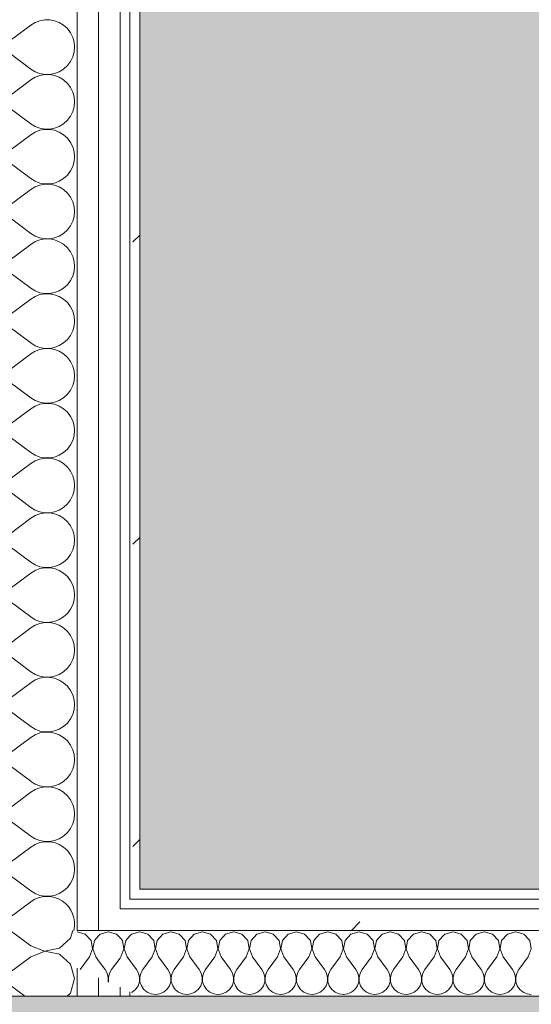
# Model space of a CAD drawing. Header units: millimetres. Extents: x -30280 to 19093, y -19247 to 4746.
# Tile 87 of 166: x -16063 to -15752, y -1199 to -600. Entities that reach past the tile are written whole.
import ezdxf
from ezdxf.enums import TextEntityAlignment as Align

# ---------------------------------------------------------------- set-up
doc = ezdxf.new("R2010")
doc.units = ezdxf.units.MM
doc.header["$MEASUREMENT"] = 0
doc.linetypes.add('Wipeout_Contour', pattern=[1000, 0, -1000])
for name, color, linetype in [('12_FAÇ_Façana', 7, 'Continuous'), ('Nuevo_05_AUX_Treball', 7, 'Continuous'), ('Nuevo_08_E_Envans secs', 7, 'Continuous'), ('Nuevo_09_EI_Mobiliari general', 7, 'Continuous')]:
    doc.layers.add(name, color=color, linetype=linetype)
for name, color, linetype, lineweight, true_color in [('12_FAÇ_Façana_Pluma_Nº__176', 7, 'Continuous', 15, 0x93a0c6), ('Nuevo_05_AUX_Treball_Pluma_Nº__3', 7, 'Continuous', 5, 0xa4a4a4), ('Nuevo_08_E_Envans secs_Pluma_Nº__102', 7, 'Continuous', 5, 0xcccccc), ('Nuevo_08_E_Envans secs_Pluma_Nº__171', 171, 'Continuous', 13, 0xaaaaff), ('Nuevo_08_E_Envans secs_Pluma_Nº__177', 7, 'Continuous', 15, 0xf7e046)]:
    doc.layers.add(name, color=color, linetype=linetype, lineweight=lineweight, true_color=true_color)
for name, color, linetype, lineweight in [('12_FAÇ_Façana_Pluma_Nº__7', 7, 'Continuous', 5), ('Nuevo_08_E_Envans secs_Pluma_Nº__1', 7, 'Continuous', 5), ('Nuevo_09_EI_Mobiliari general_Pluma_Nº__1', 7, 'Continuous', 5), ('Nuevo_Sellos de Zona Archicad_Pluma_Nº__1', 7, 'Continuous', 5)]:
    doc.layers.add(name, color=color, linetype=linetype, lineweight=lineweight)
doc.styles.add('Estilo_Generado_1', font='txt')
pattern_1 = [(45, (0, 0), (-183.8478, 183.8478), [195, -65]), (45, (7e-14, 183.85), (-183.8478, 183.8478), [195, -65])]

# ---------------------------------------------------------------- blocks, each defined once
blk = doc.blocks.new('Planta 1_Sala Informes_2_1', base_point=(-14105.92, 771.56))
at = {"layer": 'Nuevo_05_AUX_Treball', "linetype": 'Continuous', "lineweight": 0, "true_color": 0xfee7e7}
blk.add_hatch(color=7, dxfattribs=at).paths.add_polyline_path([(-10979.85, -1128.98), (-10979.85, 1554.85), (-11795.85, 1554.85), (-11795.85, 1630.85), (-15189.88, 1630.85), (-15189.88, 1554.85), (-15990.43, 1554.85), (-15990.43, -1128.98), (-14135.93, -1128.98), (-14135.93, -1193.98), (-12935.93, -1193.98), (-12935.93, -1128.98)])
at = {"layer": 'Nuevo_05_AUX_Treball_Pluma_Nº__3', "color": 253, "linetype": 'Continuous', "lineweight": 5, "true_color": 0xa4a4a4, "flags": 128}
blk.add_lwpolyline([(-10979.85, -1128.98), (-10979.85, 1554.85), (-11795.85, 1554.85), (-11795.85, 1630.85), (-15189.88, 1630.85), (-15189.88, 1554.85), (-15990.43, 1554.85), (-15990.43, -1128.98), (-14135.93, -1128.98), (-14135.93, -1193.98), (-12935.93, -1193.98), (-12935.93, -1128.98)], close=True, dxfattribs=at)
at = {"layer": 'Nuevo_Sellos de Zona Archicad_Pluma_Nº__1', "color": 7, "lineweight": 5, "style": 'Estilo_Generado_1'}
for tag, p in [('ROOM_NAME', (-14105.92, 713.41)), ('ROOM_NUMBER', (-14105.92, 489.02)), ('ROOM_AREA', (-14105.92, 261.64))]:
    blk.add_attdef(tag, text='', height=120, dxfattribs=at).set_placement(p, align=Align.TOP_LEFT)
blk = doc.blocks.new('Forjado_4_1', base_point=(-15990.43, 1554.85))
at = {"layer": 'Nuevo_09_EI_Mobiliari general', "linetype": 'Continuous', "lineweight": 0, "true_color": 0xffffff}
blk.add_hatch(color=7, dxfattribs=at).paths.add_polyline_path([(-15990.43, 1554.85), (-15990.43, -1128.98), (-10979.85, -1128.98), (-10991.52, 1554.85), (-11741.85, 1554.85), (-11741.85, -378.98), (-15240.43, -378.98), (-15240.43, 1554.85)])
at = {"layer": 'Nuevo_09_EI_Mobiliari general_Pluma_Nº__1', "color": 7, "linetype": 'Continuous', "lineweight": 5, "flags": 128}
blk.add_lwpolyline([(-15990.43, 1554.85), (-15990.43, -1128.98), (-10979.85, -1128.98), (-10991.52, 1554.85), (-11741.85, 1554.85), (-11741.85, -378.98), (-15240.43, -378.98), (-15240.43, 1554.85)], close=True, dxfattribs=at)
blk = doc.blocks.new('Muro_12_1', base_point=(-16936.43, -1193.98))
at = {"layer": '12_FAÇ_Façana_Pluma_Nº__176', "linetype": 'Continuous', "lineweight": 0, "true_color": 0x495063}
blk.add_hatch(color=251, dxfattribs=at).paths.add_polyline_path([(-14135.93, -1193.98), (-16936.43, -1193.98), (-16936.43, -1203.98), (-14135.93, -1203.98)])
at = {"layer": '12_FAÇ_Façana_Pluma_Nº__7', "color": 7, "linetype": 'Continuous', "lineweight": 5, "flags": 128}
blk.add_lwpolyline([(-14135.93, -1193.98), (-16936.43, -1193.98)], dxfattribs=at)
blk = doc.blocks.new('*X215')
at = {"layer": 'Nuevo_08_E_Envans secs_Pluma_Nº__102', "color": 254, "linetype": 'Continuous', "lineweight": 5, "true_color": 0xcccccc}
for p, q in [((-16091.34, -1154.36), (-16094.28, -1157.9)), ((-16090.78, -1153.98), (-16091.34, -1154.36)), ((-16094.28, -1157.9), (-16096.13, -1162.11)), ((-16096.13, -1162.11), (-16096.76, -1166.67)), ((-16096.76, -1166.67), (-16096.13, -1171.22)), ((-16050.06, -1167.43), (-16056.76, -1170)), ((-16096.13, -1171.22), (-16094.28, -1175.43)), ((-16056.76, -1170), (-16070.1, -1180)), ((-16094.28, -1175.43), (-16091.34, -1178.97)), ((-16091.34, -1178.97), (-16087.55, -1181.57)), ((-16030.1, -1183.33), (-16032.38, -1175.3)), ((-16087.55, -1185.09), (-16091.34, -1187.7)), ((-16087.55, -1181.57), (-16083.19, -1183.04)), ((-16083.19, -1183.62), (-16087.55, -1185.09)), ((-16083.19, -1183.04), (-16078.6, -1183.27)), ((-16078.6, -1183.4), (-16083.19, -1183.62)), ((-16078.6, -1183.27), (-16074.12, -1182.23)), ((-16074.12, -1184.44), (-16078.6, -1183.4)), ((-16074.12, -1182.23), (-16070.1, -1180)), ((-16070.1, -1186.67), (-16074.12, -1184.44)), ((-16032.59, -1192.1), (-16030.1, -1183.33)), ((-16094.28, -1191.24), (-16095.48, -1193.98)), ((-16091.34, -1187.7), (-16094.28, -1191.24)), ((-16060.35, -1193.98), (-16070.1, -1186.67)), ((-16034.64, -1193.98), (-16032.59, -1192.1))]:
    blk.add_line(p, q, dxfattribs=at)
blk = doc.blocks.new('*X220')
at = {"layer": 'Nuevo_08_E_Envans secs_Pluma_Nº__102', "color": 254, "linetype": 'Continuous', "lineweight": 5, "true_color": 0xcccccc}
for p, q in [((-16056.76, -1163.33), (-16069.24, -1153.98)), ((-16032.59, -1158.76), (-16031.23, -1153.98)), ((-16039.31, -1164.91), (-16032.59, -1158.76)), ((-16056.76, -1163.33), (-16048.26, -1166.6)), ((-16048.26, -1166.73), (-16050.06, -1167.43)), ((-16048.26, -1166.6), (-16039.31, -1164.91)), ((-16039.31, -1168.43), (-16048.26, -1166.73)), ((-16032.59, -1174.57), (-16039.31, -1168.43)), ((-16032.38, -1175.3), (-16032.59, -1174.57))]:
    blk.add_line(p, q, dxfattribs=at)
blk = doc.blocks.new('*X221')
at = {"layer": 'Nuevo_08_E_Envans secs_Pluma_Nº__102', "color": 254, "linetype": 'Continuous', "lineweight": 5, "true_color": 0xcccccc}
for p, q in [((-16056.76, -603.33), (-16070.1, -613.33)), ((-16056.76, -630), (-16070.1, -620)), ((-16056.76, -636.67), (-16070.1, -646.67)), ((-16056.76, -663.33), (-16070.1, -653.33)), ((-16056.76, -670), (-16070.1, -680)), ((-16056.76, -696.67), (-16070.1, -686.67)), ((-16056.76, -703.33), (-16070.1, -713.33)), ((-16056.76, -730), (-16070.1, -720)), ((-16056.76, -736.67), (-16070.1, -746.67)), ((-16056.76, -763.33), (-16070.1, -753.33)), ((-16056.76, -770), (-16070.1, -780)), ((-16056.76, -796.67), (-16070.1, -786.67)), ((-16056.76, -803.33), (-16070.1, -813.33)), ((-16056.76, -830), (-16070.1, -820)), ((-16056.76, -836.67), (-16070.1, -846.67)), ((-16056.76, -863.33), (-16070.1, -853.33)), ((-16056.76, -870), (-16070.1, -880)), ((-16056.76, -896.67), (-16070.1, -886.67)), ((-16056.76, -903.33), (-16070.1, -913.33)), ((-16056.76, -930), (-16070.1, -920)), ((-16056.76, -936.67), (-16070.1, -946.67)), ((-16056.76, -963.33), (-16070.1, -953.33)), ((-16056.76, -970), (-16070.1, -980)), ((-16056.76, -996.67), (-16070.1, -986.67)), ((-16056.76, -1003.33), (-16070.1, -1013.33)), ((-16056.76, -1030), (-16070.1, -1020)), ((-16056.76, -1036.67), (-16070.1, -1046.67)), ((-16056.76, -1063.33), (-16070.1, -1053.33)), ((-16056.76, -1070), (-16070.1, -1080)), ((-16056.76, -1096.67), (-16070.1, -1086.67)), ((-16056.76, -1103.33), (-16070.1, -1113.33)), ((-16056.76, -1130), (-16070.1, -1120)), ((-16056.76, -1136.67), (-16070.1, -1146.67))]:
    blk.add_line(p, q, dxfattribs=at)
for centre, start in [((-16046.76, -616.67), 233.1301), ((-16046.76, -650), 233.1301), ((-16046.76, -683.33), 233.1301), ((-16046.76, -716.67), 233.1301), ((-16046.76, -750), 233.1301), ((-16046.76, -783.33), 233.1301), ((-16046.76, -816.67), 233.1301), ((-16046.76, -850), 233.1301), ((-16046.76, -883.33), 233.1301), ((-16046.76, -916.67), 233.1301), ((-16046.76, -950), 233.1301), ((-16046.76, -983.33), 233.1301), ((-16046.76, -1016.67), 233.1301), ((-16046.76, -1050), 233.1301), ((-16046.76, -1083.33), 233.1301), ((-16046.76, -1116.67), 233.1301), ((-16046.76, -1150), 346.19906)]:
    blk.add_arc(centre, 16.67, start, 126.8699, dxfattribs=at)
blk = doc.blocks.new('Muro_71_1', base_point=(-16136.43, -1128.98))
at = {"color": 254, "linetype": 'Wipeout_Contour', "lineweight": 0, "ltscale": 64133.763292}
blk.add_wipeout([(-15996.43, -1128.98), (-15996.43, -1134.98), (-15990.43, -1134.98), (-15990.43, -1128.98)], dxfattribs=at).dxf.layer = 'Nuevo_08_E_Envans secs'
at = {"color": 254, "linetype": 'Wipeout_Contour', "lineweight": 0, "ltscale": 64200.015638}
blk.add_wipeout([(-16015.43, -1140.98), (-16015.43, -1153.98), (-16002.43, -1153.98), (-16002.43, -1140.98)], dxfattribs=at).dxf.layer = 'Nuevo_08_E_Envans secs'
at = {"color": 254, "linetype": 'Wipeout_Contour', "lineweight": 0, "ltscale": 64212.394516}
blk.add_wipeout([(-16015.43, -1193.98), (-16002.43, -1193.98), (-16002.43, -1188.63), (-16015.43, -1182.85)], dxfattribs=at).dxf.layer = 'Nuevo_08_E_Envans secs'
at = {"color": 254, "linetype": 'Wipeout_Contour', "lineweight": 0, "ltscale": 48116.142745}
blk.add_wipeout([(-15996.43, -1191.3), (-15996.43, -1193.98), (-15990.43, -1193.98)], dxfattribs=at).dxf.layer = 'Nuevo_08_E_Envans secs'
at = {"layer": 'Nuevo_08_E_Envans secs_Pluma_Nº__171', "linetype": 'Continuous', "lineweight": 13, "true_color": 0xaaaaff}
h = blk.add_hatch(dxfattribs=at)
h.set_pattern_fill('Panellat_HPL_0001', color=161, style=0, pattern_type=2)
h.set_pattern_definition(pattern_1)
h.paths.add_polyline_path([(-15996.43, -1128.98), (-15996.43, -1134.98), (-15990.43, -1134.98), (-15990.43, -1128.98)])
h = blk.add_hatch(dxfattribs=at)
h.set_pattern_fill('Panellat_HPL_0001', color=161, style=0, pattern_type=2)
h.set_pattern_definition(pattern_1)
h.paths.add_polyline_path([(-15996.43, -1191.3), (-15996.43, -1193.98), (-15990.43, -1193.98)])
at = {"layer": 'Nuevo_08_E_Envans secs_Pluma_Nº__177', "linetype": 'Continuous', "lineweight": 15, "true_color": 0xf7e046}
h = blk.add_hatch(dxfattribs=at)
h.set_pattern_fill('Panellat_HPL_0001', color=53, style=0, pattern_type=2)
h.set_pattern_definition(pattern_1)
h.paths.add_polyline_path([(-16015.43, -1140.98), (-16015.43, -1153.98), (-16002.43, -1153.98), (-16002.43, -1140.98)])
h = blk.add_hatch(dxfattribs=at)
h.set_pattern_fill('Panellat_HPL_0001', color=53, style=0, pattern_type=2)
h.set_pattern_definition(pattern_1)
h.paths.add_polyline_path([(-16015.43, -1193.98), (-16002.43, -1193.98), (-16002.43, -1188.63), (-16015.43, -1182.85)])
at = {"layer": 'Nuevo_08_E_Envans secs_Pluma_Nº__1', "color": 7, "linetype": 'Continuous', "lineweight": 5}
for p, q in [((-15990.43, -1134.98), (-15996.43, -1134.98)), ((-16002.43, -1193.98), (-16002.43, -1188.63)), ((-15996.43, -1193.98), (-15996.43, -1191.3))]:
    blk.add_line(p, q, dxfattribs=at)
at = {"layer": 'Nuevo_08_E_Envans secs_Pluma_Nº__1', "color": 7, "linetype": 'Continuous', "lineweight": 5, "flags": 128}
for points in [[(-15996.43, -1193.98), (-16002.43, -1193.98)], [(-15990.43, -1193.98), (-15996.43, -1193.98)]]:
    blk.add_lwpolyline(points, dxfattribs=at)
at = {"layer": 'Nuevo_08_E_Envans secs_Pluma_Nº__1', "color": 7, "linetype": 'Continuous', "lineweight": 5}
blk.add_point((-15990.43, -1193.98), dxfattribs=at)
at = {"color": 254, "linetype": 'Wipeout_Contour', "lineweight": 0, "ltscale": 64267.602615}
blk.add_wipeout([(-16002.43, -1140.98), (-16002.43, 1554.85), (-16015.43, 1554.85), (-16015.43, -1140.98)], dxfattribs=at).dxf.layer = 'Nuevo_08_E_Envans secs'
at = {"color": 254, "linetype": 'Wipeout_Contour', "lineweight": 0, "ltscale": 64204.127583}
blk.add_wipeout([(-15990.43, -1128.98), (-15990.43, 1554.85), (-15996.43, 1554.85), (-15996.43, -1128.98)], dxfattribs=at).dxf.layer = 'Nuevo_08_E_Envans secs'
at = {"color": 254, "linetype": 'Wipeout_Contour', "lineweight": 0, "ltscale": 64263.386062}
blk.add_wipeout([(-16028.43, -1193.98), (-16015.43, -1193.98), (-16015.43, -1182.85), (-16028.43, -1177.06)], dxfattribs=at).dxf.layer = 'Nuevo_08_E_Envans secs'
at = {"layer": 'Nuevo_08_E_Envans secs_Pluma_Nº__171', "linetype": 'Continuous', "lineweight": 13, "true_color": 0xaaaaff}
h = blk.add_hatch(dxfattribs=at)
h.set_pattern_fill('Panellat_HPL_0001', color=161, style=0, pattern_type=2)
h.set_pattern_definition(pattern_1)
h.paths.add_polyline_path([(-15990.43, -1128.98), (-15990.43, 1554.85), (-15996.43, 1554.85), (-15996.43, -1128.98)])
at = {"layer": 'Nuevo_08_E_Envans secs_Pluma_Nº__177', "linetype": 'Continuous', "lineweight": 15, "true_color": 0xf7e046}
h = blk.add_hatch(dxfattribs=at)
h.set_pattern_fill('Panellat_HPL_0001', color=53, style=0, pattern_type=2)
h.set_pattern_definition(pattern_1)
h.paths.add_polyline_path([(-16002.43, -1140.98), (-16002.43, 1554.85), (-16015.43, 1554.85), (-16015.43, -1140.98)])
h = blk.add_hatch(dxfattribs=at)
h.set_pattern_fill('Panellat_HPL_0001', color=53, style=0, pattern_type=2)
h.set_pattern_definition(pattern_1)
h.paths.add_polyline_path([(-16028.43, -1193.98), (-16015.43, -1193.98), (-16015.43, -1182.85), (-16028.43, -1177.06)])
at = {"layer": 'Nuevo_08_E_Envans secs_Pluma_Nº__1', "color": 7, "linetype": 'Continuous', "lineweight": 5}
for p, q in [((-16002.43, -1140.98), (-16002.43, 1554.85)), ((-15996.43, -1134.98), (-15996.43, 1554.85)), ((-15996.43, -1140.98), (-16002.43, -1140.98)), ((-16028.43, -1193.98), (-16028.43, -1177.06)), ((-16015.43, -1193.98), (-16015.43, -1182.85))]:
    blk.add_line(p, q, dxfattribs=at)
at = {"layer": 'Nuevo_08_E_Envans secs_Pluma_Nº__1', "color": 7, "linetype": 'Continuous', "lineweight": 5, "flags": 128}
for points in [[(-15990.43, -1128.98), (-15990.43, 1554.85)], [(-16028.43, -1193.98), (-16098.43, -1193.98)], [(-16015.43, -1193.98), (-16028.43, -1193.98)], [(-16002.43, -1193.98), (-16015.43, -1193.98)]]:
    blk.add_lwpolyline(points, dxfattribs=at)
at = {"layer": 'Nuevo_08_E_Envans secs', "color": 7, "lineweight": 20}
blk.add_blockref('*X215', (0, 0), dxfattribs=at)
at = {"color": 254, "linetype": 'Wipeout_Contour', "lineweight": 0, "ltscale": 64321.27249}
blk.add_wipeout([(-16015.43, -1153.98), (-16015.43, 1554.85), (-16028.43, 1554.85), (-16028.43, -1153.98)], dxfattribs=at).dxf.layer = 'Nuevo_08_E_Envans secs'
at = {"layer": 'Nuevo_08_E_Envans secs_Pluma_Nº__177', "linetype": 'Continuous', "lineweight": 15, "true_color": 0xf7e046}
h = blk.add_hatch(dxfattribs=at)
h.set_pattern_fill('Panellat_HPL_0001', color=53, style=0, pattern_type=2)
h.set_pattern_definition(pattern_1)
h.paths.add_polyline_path([(-16015.43, -1153.98), (-16015.43, 1554.85), (-16028.43, 1554.85), (-16028.43, -1153.98)])
at = {"layer": 'Nuevo_08_E_Envans secs_Pluma_Nº__1', "color": 7, "linetype": 'Continuous', "lineweight": 5}
for p, q in [((-16028.43, -1153.98), (-16028.43, 1554.85)), ((-16015.43, -1153.98), (-16015.43, 1554.85)), ((-16015.43, -1153.98), (-16028.43, -1153.98)), ((-16002.43, -1153.98), (-16015.43, -1153.98))]:
    blk.add_line(p, q, dxfattribs=at)
at = {"layer": 'Nuevo_08_E_Envans secs', "color": 7, "lineweight": 20}
for name in ['*X221', '*X220']:
    blk.add_blockref(name, (0, 0), dxfattribs=at)
blk = doc.blocks.new('*X467')
at = {"layer": 'Nuevo_08_E_Envans secs_Pluma_Nº__102', "color": 254, "linetype": 'Continuous', "lineweight": 5, "true_color": 0xcccccc}
for p, q in [((-15990.48, -1154.93), (-15995.48, -1156.35)), ((-15990.43, -1154.94), (-15990.48, -1154.93)), ((-15995.48, -1156.35), (-15996.43, -1157.39)), ((-15996.43, -1172.38), (-15992.38, -1177.79)), ((-15991.11, -1180.08), (-15992.38, -1177.79)), ((-15991.48, -1187.76), (-15990.64, -1185.27)), ((-15990.51, -1182.64), (-15991.11, -1180.08)), ((-15990.64, -1185.27), (-15990.51, -1182.64)), ((-15990.43, -1182.62), (-15990.44, -1182.64)), ((-15990.44, -1182.64), (-15990.43, -1182.78)), ((-15995.38, -1191.77), (-15994.99, -1191.6)), ((-15994.99, -1191.6), (-15992.97, -1189.92)), ((-15992.97, -1189.92), (-15991.48, -1187.76))]:
    blk.add_line(p, q, dxfattribs=at)
blk = doc.blocks.new('*X468')
at = {"layer": 'Nuevo_08_E_Envans secs_Pluma_Nº__102', "color": 254, "linetype": 'Continuous', "lineweight": 5, "true_color": 0xcccccc}
for p, q in [((-16001.01, -1160.19), (-16002.43, -1158.63)), ((-16000.04, -1165.31), (-16001.01, -1160.19)), ((-15998.99, -1160.19), (-15999.96, -1165.31)), ((-15996.43, -1157.39), (-15998.99, -1160.19)), ((-16001.9, -1170.17), (-16000.04, -1165.31)), ((-15999.96, -1165.31), (-15998.1, -1170.17)), ((-16001.9, -1170.17), (-16002.43, -1170.87)), ((-15998.1, -1170.17), (-15996.43, -1172.38))]:
    blk.add_line(p, q, dxfattribs=at)
blk = doc.blocks.new('*X469')
at = {"layer": 'Nuevo_08_E_Envans secs_Pluma_Nº__102', "color": 254, "linetype": 'Continuous', "lineweight": 5, "true_color": 0xcccccc}
for p, q in [((-16009.52, -1154.93), (-16014.53, -1156.35)), ((-16004.52, -1156.35), (-16009.52, -1154.93)), ((-16014.53, -1156.35), (-16015.43, -1157.34)), ((-16002.43, -1158.63), (-16004.52, -1156.35)), ((-16015.43, -1172.45), (-16011.43, -1177.79)), ((-16002.43, -1170.87), (-16007.62, -1177.79)), ((-16010.16, -1180.08), (-16011.43, -1177.79)), ((-16007.62, -1177.79), (-16008.89, -1180.08)), ((-16009.56, -1182.64), (-16010.16, -1180.08)), ((-16009.73, -1185.38), (-16009.69, -1185.27)), ((-16009.69, -1185.27), (-16009.56, -1182.64)), ((-16008.89, -1180.08), (-16009.49, -1182.64)), ((-16009.49, -1182.64), (-16009.36, -1185.27)), ((-16009.36, -1185.27), (-16009.25, -1185.6))]:
    blk.add_line(p, q, dxfattribs=at)
blk = doc.blocks.new('*X470')
at = {"layer": 'Nuevo_08_E_Envans secs_Pluma_Nº__102', "color": 254, "linetype": 'Continuous', "lineweight": 5, "true_color": 0xcccccc}
for p, q in [((-16023.56, -1156.35), (-16028.43, -1154.97)), ((-16020.05, -1160.19), (-16023.56, -1156.35)), ((-16019.09, -1165.31), (-16020.05, -1160.19)), ((-16018.04, -1160.19), (-16019.01, -1165.31)), ((-16015.43, -1157.34), (-16018.04, -1160.19)), ((-16020.95, -1170.17), (-16019.09, -1165.31)), ((-16019.01, -1165.31), (-16017.14, -1170.17)), ((-16020.95, -1170.17), (-16026.67, -1177.79)), ((-16017.14, -1170.17), (-16015.43, -1172.45)), ((-16026.67, -1177.79), (-16026.69, -1177.83))]:
    blk.add_line(p, q, dxfattribs=at)
blk = doc.blocks.new('*X471')
at = {"layer": 'Nuevo_08_E_Envans secs_Pluma_Nº__102', "color": 254, "linetype": 'Continuous', "lineweight": 5, "true_color": 0xcccccc}
for p, q in [((-15985.47, -1156.35), (-15990.43, -1154.94)), ((-15971.43, -1154.93), (-15976.44, -1156.35)), ((-15966.42, -1156.35), (-15971.43, -1154.93)), ((-15952.38, -1154.93), (-15957.39, -1156.35)), ((-15947.37, -1156.35), (-15952.38, -1154.93)), ((-15933.33, -1154.93), (-15938.34, -1156.35)), ((-15928.33, -1156.35), (-15933.33, -1154.93)), ((-15914.29, -1154.93), (-15919.29, -1156.35)), ((-15909.28, -1156.35), (-15914.29, -1154.93)), ((-15895.24, -1154.93), (-15900.25, -1156.35)), ((-15890.23, -1156.35), (-15895.24, -1154.93)), ((-15876.19, -1154.93), (-15881.2, -1156.35)), ((-15871.18, -1156.35), (-15876.19, -1154.93)), ((-15857.14, -1154.93), (-15862.15, -1156.35)), ((-15852.14, -1156.35), (-15857.14, -1154.93)), ((-15838.1, -1154.93), (-15843.1, -1156.35)), ((-15833.09, -1156.35), (-15838.1, -1154.93)), ((-15819.05, -1154.93), (-15824.05, -1156.35)), ((-15814.04, -1156.35), (-15819.05, -1154.93)), ((-15800, -1154.93), (-15805.01, -1156.35)), ((-15794.99, -1156.35), (-15800, -1154.93)), ((-15780.95, -1154.93), (-15785.96, -1156.35)), ((-15775.95, -1156.35), (-15780.95, -1154.93)), ((-15761.9, -1154.93), (-15766.91, -1156.35)), ((-15756.9, -1156.35), (-15761.9, -1154.93)), ((-15981.96, -1160.19), (-15985.47, -1156.35)), ((-15980.99, -1165.31), (-15981.96, -1160.19)), ((-15979.95, -1160.19), (-15980.91, -1165.31)), ((-15976.44, -1156.35), (-15979.95, -1160.19)), ((-15962.91, -1160.19), (-15966.42, -1156.35)), ((-15961.94, -1165.31), (-15962.91, -1160.19)), ((-15960.9, -1160.19), (-15961.87, -1165.31)), ((-15957.39, -1156.35), (-15960.9, -1160.19)), ((-15943.86, -1160.19), (-15947.37, -1156.35)), ((-15942.9, -1165.31), (-15943.86, -1160.19)), ((-15941.85, -1160.19), (-15942.82, -1165.31)), ((-15938.34, -1156.35), (-15941.85, -1160.19)), ((-15924.81, -1160.19), (-15928.33, -1156.35)), ((-15923.85, -1165.31), (-15924.81, -1160.19)), ((-15922.8, -1160.19), (-15923.77, -1165.31)), ((-15919.29, -1156.35), (-15922.8, -1160.19)), ((-15905.77, -1160.19), (-15909.28, -1156.35)), ((-15904.8, -1165.31), (-15905.77, -1160.19)), ((-15903.76, -1160.19), (-15904.72, -1165.31)), ((-15900.25, -1156.35), (-15903.76, -1160.19)), ((-15886.72, -1160.19), (-15890.23, -1156.35)), ((-15885.75, -1165.31), (-15886.72, -1160.19)), ((-15884.71, -1160.19), (-15885.68, -1165.31)), ((-15881.2, -1156.35), (-15884.71, -1160.19)), ((-15867.67, -1160.19), (-15871.18, -1156.35)), ((-15866.71, -1165.31), (-15867.67, -1160.19)), ((-15865.66, -1160.19), (-15866.63, -1165.31)), ((-15862.15, -1156.35), (-15865.66, -1160.19)), ((-15848.62, -1160.19), (-15852.14, -1156.35)), ((-15847.66, -1165.31), (-15848.62, -1160.19)), ((-15846.61, -1160.19), (-15847.58, -1165.31)), ((-15843.1, -1156.35), (-15846.61, -1160.19)), ((-15829.58, -1160.19), (-15833.09, -1156.35)), ((-15828.61, -1165.31), (-15829.58, -1160.19)), ((-15827.57, -1160.19), (-15828.53, -1165.31)), ((-15824.05, -1156.35), (-15827.57, -1160.19)), ((-15810.53, -1160.19), (-15814.04, -1156.35)), ((-15809.56, -1165.31), (-15810.53, -1160.19)), ((-15808.52, -1160.19), (-15809.49, -1165.31)), ((-15805.01, -1156.35), (-15808.52, -1160.19)), ((-15791.48, -1160.19), (-15794.99, -1156.35)), ((-15790.51, -1165.31), (-15791.48, -1160.19)), ((-15789.47, -1160.19), (-15790.44, -1165.31)), ((-15785.96, -1156.35), (-15789.47, -1160.19)), ((-15772.43, -1160.19), (-15775.95, -1156.35)), ((-15771.47, -1165.31), (-15772.43, -1160.19)), ((-15770.42, -1160.19), (-15771.39, -1165.31)), ((-15766.91, -1156.35), (-15770.42, -1160.19)), ((-15753.39, -1160.19), (-15756.9, -1156.35)), ((-15752.42, -1165.31), (-15753.39, -1160.19)), ((-15982.86, -1170.17), (-15980.99, -1165.31)), ((-15980.91, -1165.31), (-15979.05, -1170.17)), ((-15963.81, -1170.17), (-15961.94, -1165.31)), ((-15961.87, -1165.31), (-15960, -1170.17)), ((-15944.76, -1170.17), (-15942.9, -1165.31)), ((-15942.82, -1165.31), (-15940.95, -1170.17)), ((-15925.71, -1170.17), (-15923.85, -1165.31)), ((-15923.77, -1165.31), (-15921.9, -1170.17)), ((-15906.67, -1170.17), (-15904.8, -1165.31)), ((-15904.72, -1165.31), (-15902.86, -1170.17)), ((-15887.62, -1170.17), (-15885.75, -1165.31)), ((-15885.68, -1165.31), (-15883.81, -1170.17)), ((-15868.57, -1170.17), (-15866.71, -1165.31)), ((-15866.63, -1165.31), (-15864.76, -1170.17)), ((-15849.52, -1170.17), (-15847.66, -1165.31)), ((-15847.58, -1165.31), (-15845.71, -1170.17)), ((-15830.48, -1170.17), (-15828.61, -1165.31)), ((-15828.53, -1165.31), (-15826.67, -1170.17)), ((-15811.43, -1170.17), (-15809.56, -1165.31)), ((-15809.49, -1165.31), (-15807.62, -1170.17)), ((-15792.38, -1170.17), (-15790.51, -1165.31)), ((-15790.44, -1165.31), (-15788.57, -1170.17)), ((-15773.33, -1170.17), (-15771.47, -1165.31)), ((-15771.39, -1165.31), (-15769.52, -1170.17)), ((-15754.29, -1170.17), (-15752.42, -1165.31)), ((-15982.86, -1170.17), (-15988.57, -1177.79)), ((-15979.05, -1170.17), (-15973.33, -1177.79)), ((-15963.81, -1170.17), (-15969.52, -1177.79)), ((-15960, -1170.17), (-15954.29, -1177.79)), ((-15944.76, -1170.17), (-15950.48, -1177.79)), ((-15940.95, -1170.17), (-15935.24, -1177.79)), ((-15925.71, -1170.17), (-15931.43, -1177.79)), ((-15921.9, -1170.17), (-15916.19, -1177.79)), ((-15906.67, -1170.17), (-15912.38, -1177.79)), ((-15902.86, -1170.17), (-15897.14, -1177.79)), ((-15887.62, -1170.17), (-15893.33, -1177.79)), ((-15883.81, -1170.17), (-15878.1, -1177.79)), ((-15868.57, -1170.17), (-15874.29, -1177.79)), ((-15864.76, -1170.17), (-15859.05, -1177.79)), ((-15849.52, -1170.17), (-15855.24, -1177.79)), ((-15845.71, -1170.17), (-15840, -1177.79)), ((-15830.48, -1170.17), (-15836.19, -1177.79)), ((-15826.67, -1170.17), (-15820.95, -1177.79)), ((-15811.43, -1170.17), (-15817.14, -1177.79)), ((-15807.62, -1170.17), (-15801.9, -1177.79)), ((-15792.38, -1170.17), (-15798.1, -1177.79)), ((-15788.57, -1170.17), (-15782.86, -1177.79)), ((-15773.33, -1170.17), (-15779.05, -1177.79)), ((-15769.52, -1170.17), (-15763.81, -1177.79)), ((-15754.29, -1170.17), (-15760, -1177.79)), ((-15988.57, -1177.79), (-15989.84, -1180.08)), ((-15972.06, -1180.08), (-15973.33, -1177.79)), ((-15969.52, -1177.79), (-15970.8, -1180.08)), ((-15953.01, -1180.08), (-15954.29, -1177.79)), ((-15950.48, -1177.79), (-15951.75, -1180.08)), ((-15933.97, -1180.08), (-15935.24, -1177.79)), ((-15931.43, -1177.79), (-15932.7, -1180.08)), ((-15914.92, -1180.08), (-15916.19, -1177.79)), ((-15912.38, -1177.79), (-15913.65, -1180.08)), ((-15895.87, -1180.08), (-15897.14, -1177.79)), ((-15893.33, -1177.79), (-15894.6, -1180.08)), ((-15876.82, -1180.08), (-15878.1, -1177.79)), ((-15874.29, -1177.79), (-15875.56, -1180.08)), ((-15857.78, -1180.08), (-15859.05, -1177.79)), ((-15855.24, -1177.79), (-15856.51, -1180.08)), ((-15838.73, -1180.08), (-15840, -1177.79)), ((-15836.19, -1177.79), (-15837.46, -1180.08)), ((-15819.68, -1180.08), (-15820.95, -1177.79)), ((-15817.14, -1177.79), (-15818.41, -1180.08)), ((-15800.63, -1180.08), (-15801.9, -1177.79)), ((-15798.1, -1177.79), (-15799.37, -1180.08)), ((-15781.59, -1180.08), (-15782.86, -1177.79)), ((-15779.05, -1177.79), (-15780.32, -1180.08)), ((-15762.54, -1180.08), (-15763.81, -1177.79)), ((-15760, -1177.79), (-15761.27, -1180.08)), ((-15989.84, -1180.08), (-15990.43, -1182.62)), ((-15990.43, -1182.78), (-15990.31, -1185.27)), ((-15990.31, -1185.27), (-15989.47, -1187.76)), ((-15972.43, -1187.76), (-15971.59, -1185.27)), ((-15971.47, -1182.64), (-15972.06, -1180.08)), ((-15971.59, -1185.27), (-15971.47, -1182.64)), ((-15970.8, -1180.08), (-15971.39, -1182.64)), ((-15971.39, -1182.64), (-15971.26, -1185.27)), ((-15971.26, -1185.27), (-15970.42, -1187.76)), ((-15953.39, -1187.76), (-15952.55, -1185.27)), ((-15952.42, -1182.64), (-15953.01, -1180.08)), ((-15952.55, -1185.27), (-15952.42, -1182.64)), ((-15951.75, -1180.08), (-15952.34, -1182.64)), ((-15952.34, -1182.64), (-15952.22, -1185.27)), ((-15952.22, -1185.27), (-15951.38, -1187.76)), ((-15934.34, -1187.76), (-15933.5, -1185.27)), ((-15933.37, -1182.64), (-15933.97, -1180.08)), ((-15933.5, -1185.27), (-15933.37, -1182.64)), ((-15932.7, -1180.08), (-15933.29, -1182.64)), ((-15933.29, -1182.64), (-15933.17, -1185.27)), ((-15933.17, -1185.27), (-15932.33, -1187.76)), ((-15915.29, -1187.76), (-15914.45, -1185.27)), ((-15914.32, -1182.64), (-15914.92, -1180.08)), ((-15914.45, -1185.27), (-15914.32, -1182.64)), ((-15913.65, -1180.08), (-15914.25, -1182.64)), ((-15914.25, -1182.64), (-15914.12, -1185.27)), ((-15914.12, -1185.27), (-15913.28, -1187.76)), ((-15896.24, -1187.76), (-15895.4, -1185.27)), ((-15895.28, -1182.64), (-15895.87, -1180.08)), ((-15895.4, -1185.27), (-15895.28, -1182.64)), ((-15894.6, -1180.08), (-15895.2, -1182.64)), ((-15895.2, -1182.64), (-15895.07, -1185.27)), ((-15895.07, -1185.27), (-15894.23, -1187.76)), ((-15877.2, -1187.76), (-15876.36, -1185.27)), ((-15876.23, -1182.64), (-15876.82, -1180.08)), ((-15876.36, -1185.27), (-15876.23, -1182.64)), ((-15875.56, -1180.08), (-15876.15, -1182.64)), ((-15876.15, -1182.64), (-15876.02, -1185.27)), ((-15876.02, -1185.27), (-15875.19, -1187.76)), ((-15858.15, -1187.76), (-15857.31, -1185.27)), ((-15857.18, -1182.64), (-15857.78, -1180.08)), ((-15857.31, -1185.27), (-15857.18, -1182.64)), ((-15856.51, -1180.08), (-15857.1, -1182.64)), ((-15857.1, -1182.64), (-15856.98, -1185.27)), ((-15856.98, -1185.27), (-15856.14, -1187.76)), ((-15839.1, -1187.76), (-15838.26, -1185.27)), ((-15838.13, -1182.64), (-15838.73, -1180.08)), ((-15838.26, -1185.27), (-15838.13, -1182.64)), ((-15837.46, -1180.08), (-15838.06, -1182.64)), ((-15838.06, -1182.64), (-15837.93, -1185.27)), ((-15837.93, -1185.27), (-15837.09, -1187.76)), ((-15820.05, -1187.76), (-15819.21, -1185.27)), ((-15819.09, -1182.64), (-15819.68, -1180.08)), ((-15819.21, -1185.27), (-15819.09, -1182.64)), ((-15818.41, -1180.08), (-15819.01, -1182.64)), ((-15819.01, -1182.64), (-15818.88, -1185.27)), ((-15818.88, -1185.27), (-15818.04, -1187.76)), ((-15801.01, -1187.76), (-15800.17, -1185.27)), ((-15800.04, -1182.64), (-15800.63, -1180.08)), ((-15800.17, -1185.27), (-15800.04, -1182.64)), ((-15799.37, -1180.08), (-15799.96, -1182.64)), ((-15799.96, -1182.64), (-15799.83, -1185.27)), ((-15799.83, -1185.27), (-15798.99, -1187.76)), ((-15781.96, -1187.76), (-15781.12, -1185.27)), ((-15780.99, -1182.64), (-15781.59, -1180.08)), ((-15781.12, -1185.27), (-15780.99, -1182.64)), ((-15780.32, -1180.08), (-15780.91, -1182.64)), ((-15780.91, -1182.64), (-15780.79, -1185.27)), ((-15780.79, -1185.27), (-15779.95, -1187.76)), ((-15762.91, -1187.76), (-15762.07, -1185.27)), ((-15761.94, -1182.64), (-15762.54, -1180.08)), ((-15762.07, -1185.27), (-15761.94, -1182.64)), ((-15761.27, -1180.08), (-15761.87, -1182.64)), ((-15761.87, -1182.64), (-15761.74, -1185.27)), ((-15761.74, -1185.27), (-15760.9, -1187.76)), ((-15989.47, -1187.76), (-15987.98, -1189.92)), ((-15987.98, -1189.92), (-15985.96, -1191.6)), ((-15985.96, -1191.6), (-15983.55, -1192.66)), ((-15978.35, -1192.66), (-15975.95, -1191.6)), ((-15975.95, -1191.6), (-15973.92, -1189.92)), ((-15973.92, -1189.92), (-15972.43, -1187.76)), ((-15970.42, -1187.76), (-15968.94, -1189.92)), ((-15968.94, -1189.92), (-15966.91, -1191.6)), ((-15966.91, -1191.6), (-15964.51, -1192.66)), ((-15959.3, -1192.66), (-15956.9, -1191.6)), ((-15956.9, -1191.6), (-15954.87, -1189.92)), ((-15954.87, -1189.92), (-15953.39, -1187.76)), ((-15951.38, -1187.76), (-15949.89, -1189.92)), ((-15949.89, -1189.92), (-15947.86, -1191.6)), ((-15947.86, -1191.6), (-15945.46, -1192.66)), ((-15940.25, -1192.66), (-15937.85, -1191.6)), ((-15937.85, -1191.6), (-15935.83, -1189.92)), ((-15935.83, -1189.92), (-15934.34, -1187.76)), ((-15932.33, -1187.76), (-15930.84, -1189.92)), ((-15930.84, -1189.92), (-15928.82, -1191.6)), ((-15928.82, -1191.6), (-15926.41, -1192.66)), ((-15921.21, -1192.66), (-15918.8, -1191.6)), ((-15918.8, -1191.6), (-15916.78, -1189.92)), ((-15916.78, -1189.92), (-15915.29, -1187.76)), ((-15913.28, -1187.76), (-15911.79, -1189.92)), ((-15911.79, -1189.92), (-15909.77, -1191.6)), ((-15909.77, -1191.6), (-15907.36, -1192.66)), ((-15902.16, -1192.66), (-15899.75, -1191.6)), ((-15899.75, -1191.6), (-15897.73, -1189.92)), ((-15897.73, -1189.92), (-15896.24, -1187.76)), ((-15894.23, -1187.76), (-15892.74, -1189.92)), ((-15892.74, -1189.92), (-15890.72, -1191.6)), ((-15890.72, -1191.6), (-15888.32, -1192.66)), ((-15883.11, -1192.66), (-15880.71, -1191.6)), ((-15880.71, -1191.6), (-15878.68, -1189.92)), ((-15878.68, -1189.92), (-15877.2, -1187.76)), ((-15875.19, -1187.76), (-15873.7, -1189.92)), ((-15873.7, -1189.92), (-15871.67, -1191.6)), ((-15871.67, -1191.6), (-15869.27, -1192.66)), ((-15864.06, -1192.66), (-15861.66, -1191.6)), ((-15861.66, -1191.6), (-15859.64, -1189.92)), ((-15859.64, -1189.92), (-15858.15, -1187.76)), ((-15856.14, -1187.76), (-15854.65, -1189.92)), ((-15854.65, -1189.92), (-15852.63, -1191.6)), ((-15852.63, -1191.6), (-15850.22, -1192.66)), ((-15845.02, -1192.66), (-15842.61, -1191.6)), ((-15842.61, -1191.6), (-15840.59, -1189.92)), ((-15840.59, -1189.92), (-15839.1, -1187.76)), ((-15837.09, -1187.76), (-15835.6, -1189.92)), ((-15835.6, -1189.92), (-15833.58, -1191.6)), ((-15833.58, -1191.6), (-15831.17, -1192.66)), ((-15825.97, -1192.66), (-15823.56, -1191.6)), ((-15823.56, -1191.6), (-15821.54, -1189.92)), ((-15821.54, -1189.92), (-15820.05, -1187.76)), ((-15818.04, -1187.76), (-15816.55, -1189.92)), ((-15816.55, -1189.92), (-15814.53, -1191.6)), ((-15814.53, -1191.6), (-15812.13, -1192.66)), ((-15806.92, -1192.66), (-15804.52, -1191.6)), ((-15804.52, -1191.6), (-15802.49, -1189.92)), ((-15802.49, -1189.92), (-15801.01, -1187.76)), ((-15798.99, -1187.76), (-15797.51, -1189.92)), ((-15797.51, -1189.92), (-15795.48, -1191.6)), ((-15795.48, -1191.6), (-15793.08, -1192.66)), ((-15787.87, -1192.66), (-15785.47, -1191.6)), ((-15785.47, -1191.6), (-15783.45, -1189.92)), ((-15783.45, -1189.92), (-15781.96, -1187.76)), ((-15779.95, -1187.76), (-15778.46, -1189.92)), ((-15778.46, -1189.92), (-15776.44, -1191.6)), ((-15776.44, -1191.6), (-15774.03, -1192.66)), ((-15768.83, -1192.66), (-15766.42, -1191.6)), ((-15766.42, -1191.6), (-15764.4, -1189.92)), ((-15764.4, -1189.92), (-15762.91, -1187.76)), ((-15760.9, -1187.76), (-15759.41, -1189.92)), ((-15759.41, -1189.92), (-15757.39, -1191.6)), ((-15757.39, -1191.6), (-15754.98, -1192.66)), ((-15983.55, -1192.66), (-15980.95, -1193.02)), ((-15980.95, -1193.02), (-15978.35, -1192.66)), ((-15964.51, -1192.66), (-15961.9, -1193.02)), ((-15961.9, -1193.02), (-15959.3, -1192.66)), ((-15945.46, -1192.66), (-15942.86, -1193.02)), ((-15942.86, -1193.02), (-15940.25, -1192.66)), ((-15926.41, -1192.66), (-15923.81, -1193.02)), ((-15923.81, -1193.02), (-15921.21, -1192.66)), ((-15907.36, -1192.66), (-15904.76, -1193.02)), ((-15904.76, -1193.02), (-15902.16, -1192.66)), ((-15888.32, -1192.66), (-15885.71, -1193.02)), ((-15885.71, -1193.02), (-15883.11, -1192.66)), ((-15869.27, -1192.66), (-15866.67, -1193.02)), ((-15866.67, -1193.02), (-15864.06, -1192.66)), ((-15850.22, -1192.66), (-15847.62, -1193.02)), ((-15847.62, -1193.02), (-15845.02, -1192.66)), ((-15831.17, -1192.66), (-15828.57, -1193.02)), ((-15828.57, -1193.02), (-15825.97, -1192.66)), ((-15812.13, -1192.66), (-15809.52, -1193.02)), ((-15809.52, -1193.02), (-15806.92, -1192.66)), ((-15793.08, -1192.66), (-15790.48, -1193.02)), ((-15790.48, -1193.02), (-15787.87, -1192.66)), ((-15774.03, -1192.66), (-15771.43, -1193.02)), ((-15771.43, -1193.02), (-15768.83, -1192.66)), ((-15754.98, -1192.66), (-15752.38, -1193.02))]:
    blk.add_line(p, q, dxfattribs=at)
blk = doc.blocks.new('Muro_121_1', base_point=(-16136.43, -1128.98))
at = {"layer": 'Nuevo_08_E_Envans secs_Pluma_Nº__1', "color": 7, "linetype": 'Continuous', "lineweight": 5}
blk.add_line((-16015.43, -1153.98), (-16028.43, -1153.98), dxfattribs=at)
at = {"layer": 'Nuevo_08_E_Envans secs_Pluma_Nº__1', "color": 7, "linetype": 'Continuous', "lineweight": 5, "flags": 128}
blk.add_lwpolyline([(-15990.43, -1193.98), (-14135.93, -1193.98)], dxfattribs=at)
at = {"layer": 'Nuevo_08_E_Envans secs_Pluma_Nº__1', "color": 7, "linetype": 'Continuous', "lineweight": 5}
blk.add_point((-15990.43, -1193.98), dxfattribs=at)
at = {"layer": 'Nuevo_08_E_Envans secs', "color": 7, "lineweight": 20}
for name in ['*X470', '*X467', '*X468']:
    blk.add_blockref(name, (0, 0), dxfattribs=at)
at = {"color": 254, "linetype": 'Wipeout_Contour', "lineweight": 0, "ltscale": 60423.252171}
blk.add_wipeout([(-14135.93, -1128.98), (-15990.43, -1128.98), (-15990.43, -1134.98), (-14135.93, -1134.98)], dxfattribs=at).dxf.layer = 'Nuevo_08_E_Envans secs'
at = {"layer": 'Nuevo_08_E_Envans secs_Pluma_Nº__171', "linetype": 'Continuous', "lineweight": 13, "true_color": 0xaaaaff}
h = blk.add_hatch(dxfattribs=at)
h.set_pattern_fill('Panellat_HPL_0001', color=161, style=0, pattern_type=2)
h.set_pattern_definition(pattern_1)
h.paths.add_polyline_path([(-14135.93, -1128.98), (-15990.43, -1128.98), (-15990.43, -1134.98), (-14135.93, -1134.98)])
at = {"layer": 'Nuevo_08_E_Envans secs_Pluma_Nº__1', "color": 7, "linetype": 'Continuous', "lineweight": 5}
for p, q in [((-15990.43, -1134.98), (-15996.43, -1134.98)), ((-14135.93, -1134.98), (-15990.43, -1134.98))]:
    blk.add_line(p, q, dxfattribs=at)
at = {"layer": 'Nuevo_08_E_Envans secs_Pluma_Nº__1', "color": 7, "linetype": 'Continuous', "lineweight": 5, "flags": 128}
blk.add_lwpolyline([(-14135.93, -1128.98), (-15990.43, -1128.98)], dxfattribs=at)
at = {"color": 254, "linetype": 'Wipeout_Contour', "lineweight": 0, "ltscale": 64138.174461}
blk.add_wipeout([(-15996.43, -1140.98), (-15996.43, -1153.98), (-15990.43, -1153.98), (-15990.43, -1140.98)], dxfattribs=at).dxf.layer = 'Nuevo_08_E_Envans secs'
at = {"layer": 'Nuevo_08_E_Envans secs_Pluma_Nº__177', "linetype": 'Continuous', "lineweight": 15, "true_color": 0xf7e046}
h = blk.add_hatch(dxfattribs=at)
h.set_pattern_fill('Panellat_HPL_0001', color=53, style=0, pattern_type=2)
h.set_pattern_definition(pattern_1)
h.paths.add_polyline_path([(-15996.43, -1140.98), (-15996.43, -1153.98), (-15990.43, -1153.98), (-15990.43, -1140.98)])
at = {"color": 254, "linetype": 'Wipeout_Contour', "lineweight": 0, "ltscale": 64162.112949}
blk.add_wipeout([(-16002.43, -1140.98), (-16002.43, -1153.98), (-15996.43, -1153.98), (-15996.43, -1140.98)], dxfattribs=at).dxf.layer = 'Nuevo_08_E_Envans secs'
at = {"color": 254, "linetype": 'Wipeout_Contour', "lineweight": 0, "ltscale": 60427.951678}
blk.add_wipeout([(-14135.93, -1140.98), (-15990.43, -1140.98), (-15990.43, -1153.98), (-14135.93, -1153.98)], dxfattribs=at).dxf.layer = 'Nuevo_08_E_Envans secs'
at = {"layer": 'Nuevo_08_E_Envans secs_Pluma_Nº__177', "linetype": 'Continuous', "lineweight": 15, "true_color": 0xf7e046}
h = blk.add_hatch(dxfattribs=at)
h.set_pattern_fill('Panellat_HPL_0001', color=53, style=0, pattern_type=2)
h.set_pattern_definition(pattern_1)
h.paths.add_polyline_path([(-16002.43, -1140.98), (-16002.43, -1153.98), (-15996.43, -1153.98), (-15996.43, -1140.98)])
h = blk.add_hatch(dxfattribs=at)
h.set_pattern_fill('Panellat_HPL_0001', color=53, style=0, pattern_type=2)
h.set_pattern_definition(pattern_1)
h.paths.add_polyline_path([(-14135.93, -1140.98), (-15990.43, -1140.98), (-15990.43, -1153.98), (-14135.93, -1153.98)])
at = {"layer": 'Nuevo_08_E_Envans secs_Pluma_Nº__1', "color": 7, "linetype": 'Continuous', "lineweight": 5}
for p, q in [((-15996.43, -1140.98), (-16002.43, -1140.98)), ((-15990.43, -1140.98), (-15996.43, -1140.98)), ((-14135.93, -1140.98), (-15990.43, -1140.98)), ((-16002.43, -1153.98), (-16015.43, -1153.98)), ((-15996.43, -1153.98), (-16002.43, -1153.98)), ((-15990.43, -1153.98), (-15996.43, -1153.98)), ((-14135.93, -1153.98), (-15990.43, -1153.98))]:
    blk.add_line(p, q, dxfattribs=at)
at = {"layer": 'Nuevo_08_E_Envans secs', "color": 7, "lineweight": 20}
for name in ['*X469', '*X471']:
    blk.add_blockref(name, (0, 0), dxfattribs=at)
blk = doc.blocks.new('Forjado_6_1', base_point=(-15990.43, -1128.98))
at = {"layer": 'Nuevo_09_EI_Mobiliari general', "linetype": 'Continuous', "lineweight": 0, "true_color": 0xffffff}
blk.add_hatch(color=7, dxfattribs=at).paths.add_polyline_path([(-15990.43, -1128.98), (-14135.93, -1128.98), (-14135.93, -828.98), (-15690.43, -828.98), (-15690.43, 1554.85), (-15990.43, 1554.85)])
at = {"layer": 'Nuevo_09_EI_Mobiliari general_Pluma_Nº__1', "color": 7, "linetype": 'Continuous', "lineweight": 5, "flags": 128}
blk.add_lwpolyline([(-15990.43, -1128.98), (-14135.93, -1128.98), (-14135.93, -828.98), (-15690.43, -828.98), (-15690.43, 1554.85), (-15990.43, 1554.85)], close=True, dxfattribs=at)

msp = doc.modelspace()

# ---------------------------------------------------------------- linework, layer by layer
at = {"layer": 'Nuevo_05_AUX_Treball', "color": 7, "linetype": 'Continuous', "lineweight": 0, "true_color": 0xfee7e7, "flags": 128}
msp.add_lwpolyline([(-10979.85, -1128.98), (-10979.85, 1554.85), (-11795.85, 1554.85), (-11795.85, 1630.85), (-15189.88, 1630.85), (-15189.88, 1554.85), (-15990.43, 1554.85), (-15990.43, -1128.98), (-14135.93, -1128.98), (-14135.93, -1193.98), (-12935.93, -1193.98), (-12935.93, -1128.98)], close=True, dxfattribs=at)

# ---------------------------------------------------------------- block references
at = {"layer": '12_FAÇ_Façana', "color": 7, "lineweight": 20}
msp.add_blockref('Muro_12_1', (-16936.43, -1193.98), dxfattribs=at)
at = {"layer": 'Nuevo_05_AUX_Treball', "color": 7, "linetype": 'Continuous', "lineweight": 5}
msp.add_blockref('Planta 1_Sala Informes_2_1', (-14105.92, 771.56), dxfattribs=at)
at = {"layer": 'Nuevo_09_EI_Mobiliari general', "color": 7, "linetype": 'Continuous', "lineweight": 5}
msp.add_blockref('Forjado_4_1', (-15990.43, 1554.85), dxfattribs=at)

# ---------------------------------------------------------------- next in the draw order: block references
at = {"layer": 'Nuevo_08_E_Envans secs', "color": 7, "lineweight": 20}
msp.add_blockref('Muro_71_1', (-16136.43, -1128.98), dxfattribs=at)

# ---------------------------------------------------------------- next in the draw order: block references
msp.add_blockref('Muro_121_1', (-16136.43, -1128.98), dxfattribs=at)

# ---------------------------------------------------------------- next in the draw order: block references
at = {"layer": 'Nuevo_09_EI_Mobiliari general', "color": 7, "linetype": 'Continuous', "lineweight": 5}
msp.add_blockref('Forjado_6_1', (-15990.43, -1128.98), dxfattribs=at)

doc.saveas('drawing.dxf')
